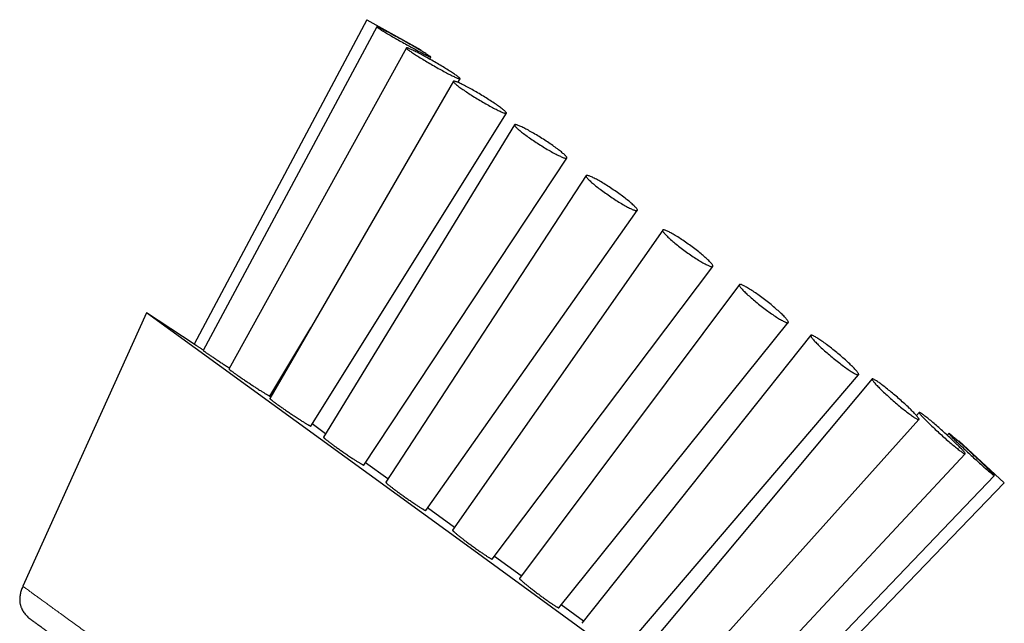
# Model space of a CAD drawing. Header units: millimetres. Extents: x 8 to 1004, y 12 to 903.
# Tile 51 of 56: x 696 to 749, y 870 to 903. Entities that reach past the tile are written whole.
import ezdxf

# ---------------------------------------------------------------- set-up
doc = ezdxf.new("R2010")
doc.units = ezdxf.units.MM

msp = doc.modelspace()

# ---------------------------------------------------------------- linework, layer by layer
at = {"color": 7, "linetype": 'Continuous', "lineweight": 30}
for p, q in [((714.465, 902.86), (705.19, 885.416)), ((715.007, 902.475), (705.663, 885.075)), ((714.465, 902.86), (717.38, 901.244)), ((716.596, 901.345), (707.051, 884.074)), ((717.358, 901.206), (717.38, 901.244)), ((717.851, 900.737), (717.915, 900.847)), ((719.124, 899.547), (709.258, 882.483)), ((719.368, 899.487), (719.484, 899.682)), ((711.451, 881.007), (721.98, 897.829)), ((722.42, 897.205), (712.135, 880.409)), ((714.311, 878.911), (725.231, 895.414)), ((726.259, 894.476), (715.485, 877.995)), ((717.642, 876.471), (729.016, 892.603)), ((730.381, 891.547), (719.08, 875.404)), ((721.216, 873.852), (733.077, 889.588)), ((734.504, 888.617), (722.675, 872.814)), ((702.626, 887.088), (695.969, 872.391)), ((705.191, 885.416), (702.626, 887.088)), ((720.019, 874.451), (702.626, 887.088)), ((724.791, 871.233), (737.136, 886.573)), ((709.257, 882.615), (711.459, 886.29)), ((738.347, 885.886), (726.026, 870.4)), ((728.123, 868.793), (740.918, 883.765)), ((741.648, 883.539), (728.902, 868.328)), ((709.336, 882.713), (709.322, 882.723)), ((709.375, 882.685), (709.336, 882.713)), ((744.181, 881.738), (744.032, 881.568)), ((730.984, 866.698), (744.165, 881.354)), ((712.25, 880.596), (711.524, 881.123)), ((745.774, 880.606), (745.69, 880.512)), ((746.317, 880.22), (746.288, 880.188)), ((746.317, 880.22), (747.536, 879.083)), ((733.18, 865.091), (746.655, 879.505)), ((747.536, 879.083), (748.755, 877.947)), ((715.596, 878.165), (714.395, 879.038)), ((734.56, 864.08), (748.221, 878.343)), ((735.031, 863.735), (748.755, 877.947)), ((719.187, 875.556), (717.739, 876.608)), ((737.413, 861.813), (720.019, 874.451)), ((722.776, 872.948), (721.328, 874.001)), ((726.12, 870.519), (724.919, 871.392))]:
    msp.add_line(p, q, dxfattribs=at)
at = {"color": 7, "linetype": 'Continuous', "lineweight": 30, "flags": 128}
for points in [[(716.112, 901.914), (716.037, 901.955), (715.963, 901.996), (715.89, 902.035), (715.819, 902.074), (715.75, 902.111), (715.683, 902.146), (715.618, 902.181), (715.556, 902.214), (715.496, 902.245), (715.439, 902.275), (715.385, 902.303), (715.334, 902.329), (715.286, 902.353), (715.242, 902.375), (715.201, 902.395), (715.164, 902.413), (715.13, 902.429), (715.101, 902.442), (715.075, 902.454), (715.053, 902.463), (715.036, 902.469), (715.022, 902.474), (715.013, 902.476), (715.008, 902.475), (715.007, 902.473), (715.01, 902.468), (715.017, 902.46), (715.029, 902.451), (715.044, 902.439), (715.064, 902.425), (715.088, 902.408), (715.116, 902.39), (715.147, 902.369), (715.183, 902.346), (715.222, 902.322), (715.264, 902.295), (715.311, 902.267), (715.36, 902.237), (715.413, 902.205), (715.468, 902.172), (715.527, 902.137), (715.588, 902.1), (715.652, 902.063), (715.718, 902.024), (715.786, 901.985), (715.856, 901.944), (715.928, 901.903), (716.001, 901.86), (716.076, 901.818), (716.152, 901.775), (716.228, 901.731), (716.306, 901.687), (716.384, 901.644), (716.462, 901.6), (716.54, 901.556), (716.618, 901.513), (716.695, 901.47), (716.772, 901.428), (716.848, 901.386), (716.922, 901.346), (716.996, 901.306), (717.068, 901.267), (717.138, 901.229), (717.206, 901.193), (717.272, 901.157), (717.335, 901.124), (717.397, 901.092), (717.455, 901.061), (717.511, 901.032), (717.563, 901.005), (717.612, 900.98), (717.658, 900.957), (717.701, 900.936), (717.74, 900.917), (717.775, 900.9), (717.807, 900.885), (717.835, 900.873), (717.858, 900.863), (717.878, 900.855), (717.893, 900.849), (717.905, 900.846), (717.912, 900.845), (717.915, 900.847), (717.914, 900.851), (717.909, 900.857), (717.899, 900.865), (717.886, 900.876), (717.868, 900.889), (717.846, 900.905), (717.821, 900.922), (717.791, 900.942), (717.757, 900.963), (717.72, 900.987), (717.679, 901.013), (717.635, 901.04), (717.587, 901.069), (717.536, 901.1), (717.482, 901.133), (717.425, 901.167), (717.365, 901.203), (717.302, 901.239), (717.238, 901.277), (717.17, 901.317), (717.101, 901.357), (717.03, 901.398), (716.958, 901.44), (716.883, 901.482), (716.808, 901.525), (716.732, 901.568), (716.655, 901.612), (716.577, 901.656), (716.499, 901.7), (716.421, 901.743), (716.343, 901.787), (716.265, 901.83), (716.188, 901.872), (716.112, 901.914)], [(717.366, 901.003), (717.298, 901.039), (717.233, 901.073), (717.17, 901.106), (717.109, 901.136), (717.051, 901.165), (716.996, 901.193), (716.944, 901.218), (716.895, 901.241), (716.849, 901.262), (716.807, 901.281), (716.768, 901.298), (716.733, 901.312), (716.702, 901.324), (716.675, 901.334), (716.651, 901.341), (716.632, 901.346), (716.616, 901.349), (716.605, 901.349), (716.598, 901.347), (716.595, 901.343), (716.596, 901.336), (716.601, 901.326), (716.611, 901.315), (716.625, 901.301), (716.642, 901.284), (716.664, 901.266), (716.69, 901.245), (716.719, 901.222), (716.753, 901.198), (716.79, 901.171), (716.831, 901.142), (716.875, 901.112), (716.922, 901.079), (716.973, 901.046), (717.027, 901.01), (717.084, 900.973), (717.143, 900.935), (717.205, 900.896), (717.27, 900.855), (717.337, 900.814), (717.406, 900.772), (717.476, 900.729), (717.548, 900.685), (717.622, 900.641), (717.697, 900.596), (717.773, 900.551), (717.849, 900.506), (717.927, 900.462), (718.004, 900.417), (718.082, 900.372), (718.159, 900.328), (718.236, 900.285), (718.313, 900.242), (718.389, 900.2), (718.463, 900.159), (718.537, 900.119), (718.609, 900.08), (718.68, 900.042), (718.748, 900.006), (718.815, 899.971), (718.879, 899.937), (718.941, 899.906), (719, 899.876), (719.057, 899.848), (719.111, 899.821), (719.161, 899.797), (719.209, 899.775), (719.253, 899.755), (719.293, 899.737), (719.33, 899.722), (719.363, 899.708), (719.392, 899.697), (719.418, 899.689), (719.439, 899.682), (719.457, 899.679), (719.47, 899.677), (719.479, 899.678), (719.484, 899.682), (719.485, 899.687), (719.482, 899.695), (719.474, 899.706), (719.463, 899.719), (719.447, 899.734), (719.427, 899.751), (719.404, 899.771), (719.376, 899.793), (719.344, 899.816), (719.309, 899.842), (719.27, 899.87), (719.228, 899.9), (719.182, 899.931), (719.133, 899.964), (719.08, 899.999), (719.025, 900.035), (718.967, 900.072), (718.906, 900.111), (718.843, 900.151), (718.777, 900.192), (718.709, 900.234), (718.639, 900.277), (718.568, 900.32), (718.495, 900.364), (718.421, 900.408), (718.345, 900.453), (718.269, 900.498), (718.192, 900.543), (718.115, 900.587), (718.037, 900.632), (717.96, 900.676), (717.882, 900.72), (717.805, 900.763), (717.729, 900.806), (717.654, 900.847), (717.58, 900.888), (717.507, 900.928), (717.435, 900.966), (717.366, 901.003)], [(719.599, 899.381), (719.543, 899.408), (719.49, 899.433), (719.44, 899.456), (719.393, 899.477), (719.35, 899.495), (719.31, 899.511), (719.274, 899.525), (719.241, 899.536), (719.213, 899.545), (719.188, 899.551), (719.167, 899.555), (719.15, 899.556), (719.137, 899.555), (719.128, 899.552), (719.123, 899.545), (719.122, 899.537), (719.126, 899.526), (719.133, 899.512), (719.145, 899.497), (719.161, 899.478), (719.181, 899.458), (719.204, 899.435), (719.232, 899.41), (719.263, 899.384), (719.298, 899.355), (719.337, 899.324), (719.379, 899.291), (719.425, 899.257), (719.474, 899.221), (719.526, 899.183), (719.581, 899.144), (719.638, 899.104), (719.699, 899.062), (719.761, 899.02), (719.827, 898.976), (719.894, 898.932), (719.963, 898.887), (720.034, 898.841), (720.106, 898.795), (720.179, 898.749), (720.254, 898.702), (720.33, 898.655), (720.406, 898.609), (720.482, 898.563), (720.559, 898.517), (720.636, 898.471), (720.712, 898.427), (720.788, 898.382), (720.864, 898.339), (720.938, 898.297), (721.011, 898.256), (721.083, 898.216), (721.154, 898.178), (721.223, 898.141), (721.289, 898.106), (721.354, 898.072), (721.417, 898.04), (721.476, 898.01), (721.534, 897.982), (721.588, 897.956), (721.639, 897.932), (721.688, 897.91), (721.733, 897.891), (721.774, 897.873), (721.812, 897.858), (721.847, 897.846), (721.877, 897.836), (721.904, 897.828), (721.927, 897.823), (721.946, 897.821), (721.961, 897.82), (721.972, 897.823), (721.979, 897.828), (721.982, 897.835), (721.98, 897.845), (721.975, 897.857), (721.965, 897.872), (721.952, 897.889), (721.934, 897.908), (721.912, 897.93), (721.886, 897.953), (721.857, 897.979), (721.824, 898.007), (721.787, 898.037), (721.746, 898.069), (721.702, 898.102), (721.655, 898.138), (721.605, 898.174), (721.551, 898.213), (721.495, 898.252), (721.436, 898.293), (721.374, 898.335), (721.31, 898.378), (721.244, 898.422), (721.176, 898.467), (721.106, 898.513), (721.035, 898.558), (720.962, 898.605), (720.887, 898.651), (720.812, 898.698), (720.737, 898.744), (720.66, 898.791), (720.583, 898.837), (720.507, 898.883), (720.43, 898.928), (720.354, 898.972), (720.278, 899.016), (720.203, 899.058), (720.129, 899.1), (720.056, 899.141), (719.985, 899.18), (719.916, 899.217), (719.848, 899.254), (719.782, 899.288), (719.718, 899.321), (719.657, 899.352), (719.599, 899.381)], [(722.658, 897.158), (722.617, 897.174), (722.58, 897.188), (722.547, 897.199), (722.517, 897.207), (722.491, 897.213), (722.468, 897.216), (722.45, 897.217), (722.436, 897.215), (722.425, 897.211), (722.419, 897.203), (722.417, 897.194), (722.419, 897.181), (722.424, 897.167), (722.434, 897.149), (722.448, 897.13), (722.466, 897.108), (722.488, 897.083), (722.514, 897.057), (722.543, 897.028), (722.576, 896.997), (722.613, 896.964), (722.653, 896.93), (722.697, 896.893), (722.743, 896.855), (722.793, 896.815), (722.846, 896.774), (722.902, 896.732), (722.961, 896.688), (723.022, 896.643), (723.085, 896.597), (723.15, 896.551), (723.218, 896.503), (723.287, 896.455), (723.357, 896.407), (723.429, 896.359), (723.503, 896.31), (723.577, 896.261), (723.651, 896.213), (723.727, 896.164), (723.802, 896.116), (723.878, 896.069), (723.953, 896.023), (724.029, 895.977), (724.103, 895.932), (724.177, 895.888), (724.25, 895.846), (724.321, 895.805), (724.391, 895.765), (724.46, 895.727), (724.526, 895.69), (724.591, 895.655), (724.653, 895.623), (724.713, 895.592), (724.771, 895.563), (724.825, 895.537), (724.877, 895.512), (724.926, 895.49), (724.972, 895.47), (725.014, 895.453), (725.053, 895.438), (725.088, 895.426), (725.12, 895.416), (725.148, 895.409), (725.172, 895.405), (725.193, 895.403), (725.209, 895.403), (725.221, 895.406), (725.23, 895.412), (725.234, 895.421), (725.234, 895.432), (725.23, 895.445), (725.223, 895.461), (725.211, 895.48), (725.195, 895.501), (725.175, 895.524), (725.151, 895.549), (725.124, 895.577), (725.092, 895.607), (725.057, 895.639), (725.019, 895.672), (724.977, 895.708), (724.932, 895.745), (724.883, 895.784), (724.832, 895.825), (724.777, 895.867), (724.72, 895.91), (724.661, 895.954), (724.598, 895.999), (724.534, 896.046), (724.468, 896.093), (724.399, 896.14), (724.33, 896.188), (724.258, 896.237), (724.186, 896.285), (724.112, 896.334), (724.038, 896.383), (723.962, 896.431), (723.887, 896.479), (723.811, 896.527), (723.736, 896.574), (723.66, 896.62), (723.586, 896.665), (723.511, 896.71), (723.438, 896.753), (723.366, 896.795), (723.295, 896.835), (723.226, 896.874), (723.158, 896.911), (723.093, 896.947), (723.029, 896.981), (722.968, 897.013), (722.909, 897.042), (722.853, 897.07), (722.8, 897.096), (722.749, 897.119), (722.702, 897.14), (722.658, 897.158)], [(726.336, 894.486), (726.313, 894.49), (726.293, 894.49), (726.278, 894.488), (726.266, 894.483), (726.259, 894.475), (726.255, 894.465), (726.256, 894.452), (726.26, 894.437), (726.268, 894.418), (726.281, 894.398), (726.297, 894.374), (726.317, 894.349), (726.341, 894.321), (726.369, 894.291), (726.4, 894.258), (726.435, 894.224), (726.473, 894.188), (726.515, 894.149), (726.56, 894.109), (726.608, 894.068), (726.659, 894.025), (726.713, 893.98), (726.769, 893.934), (726.828, 893.887), (726.89, 893.839), (726.953, 893.79), (727.019, 893.741), (727.086, 893.691), (727.155, 893.64), (727.225, 893.589), (727.297, 893.538), (727.369, 893.487), (727.442, 893.436), (727.516, 893.386), (727.59, 893.336), (727.664, 893.286), (727.739, 893.237), (727.812, 893.189), (727.886, 893.143), (727.959, 893.097), (728.03, 893.052), (728.101, 893.009), (728.17, 892.968), (728.238, 892.928), (728.304, 892.89), (728.368, 892.853), (728.43, 892.819), (728.49, 892.787), (728.547, 892.757), (728.602, 892.729), (728.654, 892.704), (728.703, 892.681), (728.748, 892.66), (728.791, 892.642), (728.83, 892.627), (728.866, 892.614), (728.899, 892.604), (728.927, 892.596), (728.952, 892.592), (728.974, 892.59), (728.991, 892.591), (729.004, 892.594), (729.014, 892.6), (729.02, 892.609), (729.021, 892.621), (729.019, 892.635), (729.012, 892.652), (729.002, 892.672), (728.988, 892.694), (728.969, 892.718), (728.947, 892.745), (728.922, 892.774), (728.892, 892.805), (728.859, 892.839), (728.822, 892.874), (728.782, 892.911), (728.739, 892.95), (728.693, 892.991), (728.643, 893.034), (728.591, 893.078), (728.535, 893.123), (728.478, 893.169), (728.417, 893.217), (728.355, 893.265), (728.29, 893.314), (728.224, 893.364), (728.156, 893.415), (728.086, 893.465), (728.015, 893.516), (727.943, 893.567), (727.871, 893.618), (727.797, 893.669), (727.723, 893.719), (727.649, 893.769), (727.575, 893.818), (727.5, 893.867), (727.427, 893.914), (727.354, 893.96), (727.282, 894.006), (727.21, 894.049), (727.14, 894.092), (727.072, 894.132), (727.005, 894.171), (726.94, 894.209), (726.877, 894.244), (726.816, 894.277), (726.757, 894.308), (726.701, 894.337), (726.648, 894.364), (726.598, 894.388), (726.55, 894.41), (726.506, 894.429), (726.465, 894.446), (726.427, 894.46), (726.393, 894.471), (726.363, 894.48), (726.336, 894.486)], [(730.381, 891.547), (730.376, 891.537), (730.376, 891.524), (730.379, 891.508), (730.386, 891.49), (730.397, 891.469), (730.412, 891.445), (730.431, 891.418), (730.454, 891.39), (730.48, 891.359), (730.51, 891.325), (730.543, 891.29), (730.58, 891.252), (730.62, 891.212), (730.663, 891.171), (730.709, 891.128), (730.758, 891.083), (730.81, 891.037), (730.865, 890.989), (730.922, 890.94), (730.982, 890.89), (731.043, 890.839), (731.107, 890.787), (731.172, 890.735), (731.239, 890.682), (731.308, 890.629), (731.377, 890.576), (731.448, 890.523), (731.52, 890.469), (731.592, 890.416), (731.664, 890.364), (731.737, 890.312), (731.809, 890.261), (731.882, 890.211), (731.954, 890.161), (732.025, 890.113), (732.096, 890.067), (732.165, 890.021), (732.233, 889.978), (732.3, 889.936), (732.365, 889.895), (732.428, 889.857), (732.489, 889.821), (732.548, 889.787), (732.605, 889.755), (732.659, 889.725), (732.711, 889.698), (732.759, 889.674), (732.805, 889.652), (732.847, 889.633), (732.887, 889.616), (732.923, 889.602), (732.955, 889.591), (732.984, 889.583), (733.01, 889.577), (733.031, 889.575), (733.049, 889.575), (733.063, 889.578), (733.074, 889.584), (733.08, 889.593), (733.083, 889.604), (733.081, 889.619), (733.076, 889.636), (733.067, 889.656), (733.054, 889.678), (733.037, 889.703), (733.016, 889.731), (732.992, 889.761), (732.964, 889.793), (732.932, 889.828), (732.897, 889.864), (732.859, 889.903), (732.817, 889.943), (732.773, 889.986), (732.725, 890.03), (732.674, 890.075), (732.621, 890.122), (732.565, 890.171), (732.507, 890.22), (732.446, 890.271), (732.383, 890.322), (732.319, 890.374), (732.253, 890.426), (732.185, 890.479), (732.116, 890.533), (732.046, 890.586), (731.975, 890.639), (731.903, 890.692), (731.83, 890.745), (731.758, 890.797), (731.685, 890.849), (731.613, 890.9), (731.54, 890.949), (731.469, 890.998), (731.398, 891.045), (731.328, 891.091), (731.259, 891.136), (731.192, 891.179), (731.126, 891.22), (731.061, 891.259), (730.999, 891.297), (730.939, 891.332), (730.881, 891.365), (730.826, 891.395), (730.773, 891.424), (730.723, 891.449), (730.676, 891.473), (730.632, 891.493), (730.591, 891.511), (730.553, 891.527), (730.519, 891.539), (730.488, 891.549), (730.461, 891.556), (730.437, 891.56), (730.417, 891.561), (730.401, 891.559), (730.389, 891.555), (730.381, 891.547)], [(734.518, 888.541), (734.532, 888.518), (734.55, 888.491), (734.571, 888.462), (734.596, 888.431), (734.625, 888.397), (734.657, 888.361), (734.692, 888.323), (734.731, 888.282), (734.773, 888.24), (734.817, 888.195), (734.865, 888.149), (734.915, 888.102), (734.968, 888.053), (735.024, 888.002), (735.082, 887.951), (735.142, 887.898), (735.204, 887.845), (735.267, 887.79), (735.332, 887.736), (735.399, 887.681), (735.467, 887.625), (735.536, 887.57), (735.606, 887.514), (735.676, 887.459), (735.747, 887.404), (735.818, 887.35), (735.889, 887.296), (735.959, 887.244), (736.03, 887.192), (736.099, 887.142), (736.168, 887.092), (736.236, 887.045), (736.303, 886.998), (736.368, 886.954), (736.432, 886.911), (736.494, 886.871), (736.554, 886.832), (736.612, 886.796), (736.668, 886.762), (736.721, 886.73), (736.772, 886.701), (736.82, 886.675), (736.865, 886.651), (736.907, 886.63), (736.946, 886.611), (736.981, 886.596), (737.013, 886.583), (737.042, 886.573), (737.068, 886.566), (737.089, 886.563), (737.107, 886.562), (737.122, 886.564), (737.132, 886.569), (737.139, 886.577), (737.142, 886.588), (737.141, 886.602), (737.137, 886.619), (737.128, 886.638), (737.116, 886.661), (737.1, 886.686), (737.08, 886.713), (737.057, 886.743), (737.03, 886.776), (737, 886.811), (736.966, 886.848), (736.929, 886.888), (736.889, 886.929), (736.846, 886.973), (736.8, 887.018), (736.751, 887.065), (736.699, 887.113), (736.645, 887.163), (736.588, 887.214), (736.529, 887.266), (736.468, 887.319), (736.405, 887.373), (736.341, 887.427), (736.275, 887.482), (736.208, 887.538), (736.139, 887.593), (736.07, 887.649), (736, 887.704), (735.929, 887.759), (735.858, 887.814), (735.787, 887.867), (735.716, 887.921), (735.646, 887.973), (735.576, 888.024), (735.506, 888.074), (735.438, 888.122), (735.371, 888.169), (735.304, 888.215), (735.24, 888.258), (735.177, 888.3), (735.116, 888.339), (735.057, 888.377), (735, 888.412), (734.946, 888.445), (734.894, 888.475), (734.844, 888.503), (734.798, 888.528), (734.754, 888.551), (734.714, 888.57), (734.677, 888.587), (734.643, 888.602), (734.612, 888.613), (734.585, 888.621), (734.562, 888.626), (734.542, 888.629), (734.526, 888.628), (734.513, 888.624), (734.504, 888.618), (734.499, 888.608), (734.498, 888.596), (734.501, 888.581), (734.508, 888.562), (734.518, 888.541)], [(738.465, 885.674), (738.496, 885.638), (738.531, 885.599), (738.568, 885.558), (738.609, 885.516), (738.653, 885.471), (738.699, 885.424), (738.748, 885.376), (738.8, 885.326), (738.854, 885.274), (738.911, 885.222), (738.969, 885.168), (739.029, 885.113), (739.091, 885.057), (739.155, 885.001), (739.22, 884.944), (739.286, 884.887), (739.354, 884.829), (739.422, 884.772), (739.49, 884.715), (739.559, 884.658), (739.629, 884.601), (739.698, 884.546), (739.767, 884.491), (739.836, 884.437), (739.904, 884.384), (739.971, 884.332), (740.038, 884.282), (740.103, 884.233), (740.167, 884.186), (740.229, 884.141), (740.289, 884.098), (740.348, 884.057), (740.405, 884.018), (740.459, 883.982), (740.511, 883.948), (740.561, 883.916), (740.607, 883.888), (740.651, 883.861), (740.692, 883.838), (740.73, 883.817), (740.765, 883.8), (740.797, 883.785), (740.825, 883.773), (740.85, 883.765), (740.871, 883.759), (740.889, 883.757), (740.903, 883.757), (740.913, 883.761), (740.92, 883.768), (740.923, 883.777), (740.922, 883.79), (740.918, 883.806), (740.91, 883.825), (740.898, 883.846), (740.882, 883.871), (740.863, 883.898), (740.841, 883.928), (740.815, 883.96), (740.785, 883.995), (740.752, 884.032), (740.716, 884.072), (740.677, 884.114), (740.635, 884.157), (740.59, 884.203), (740.542, 884.251), (740.491, 884.3), (740.438, 884.351), (740.383, 884.403), (740.326, 884.456), (740.266, 884.51), (740.205, 884.566), (740.142, 884.622), (740.078, 884.678), (740.012, 884.735), (739.945, 884.793), (739.878, 884.85), (739.809, 884.908), (739.74, 884.965), (739.671, 885.021), (739.602, 885.077), (739.533, 885.133), (739.464, 885.187), (739.395, 885.241), (739.327, 885.293), (739.261, 885.344), (739.195, 885.393), (739.13, 885.441), (739.067, 885.487), (739.006, 885.531), (738.946, 885.573), (738.888, 885.613), (738.833, 885.651), (738.78, 885.686), (738.729, 885.719), (738.681, 885.749), (738.635, 885.777), (738.593, 885.802), (738.553, 885.824), (738.517, 885.843), (738.484, 885.859), (738.454, 885.872), (738.427, 885.882), (738.404, 885.889), (738.385, 885.893), (738.369, 885.894), (738.357, 885.892), (738.348, 885.887), (738.343, 885.879), (738.342, 885.868), (738.345, 885.853), (738.351, 885.836), (738.361, 885.816), (738.375, 885.793), (738.392, 885.767), (738.413, 885.739), (738.437, 885.707), (738.465, 885.674)], [(741.953, 883.14), (741.999, 883.093), (742.047, 883.044), (742.098, 882.994), (742.151, 882.942), (742.206, 882.889), (742.264, 882.834), (742.323, 882.779), (742.384, 882.722), (742.446, 882.664), (742.51, 882.606), (742.575, 882.548), (742.641, 882.489), (742.707, 882.43), (742.775, 882.371), (742.842, 882.312), (742.91, 882.254), (742.978, 882.196), (743.045, 882.139), (743.112, 882.083), (743.179, 882.028), (743.245, 881.974), (743.309, 881.922), (743.373, 881.871), (743.435, 881.822), (743.496, 881.774), (743.555, 881.728), (743.612, 881.685), (743.667, 881.644), (743.72, 881.605), (743.771, 881.568), (743.819, 881.534), (743.864, 881.503), (743.907, 881.474), (743.947, 881.448), (743.984, 881.425), (744.017, 881.405), (744.048, 881.388), (744.075, 881.374), (744.099, 881.363), (744.119, 881.355), (744.136, 881.351), (744.15, 881.349), (744.159, 881.351), (744.166, 881.356), (744.168, 881.364), (744.167, 881.375), (744.162, 881.389), (744.154, 881.406), (744.142, 881.427), (744.126, 881.45), (744.107, 881.476), (744.085, 881.505), (744.059, 881.536), (744.03, 881.571), (743.997, 881.607), (743.962, 881.647), (743.923, 881.688), (743.881, 881.732), (743.837, 881.777), (743.79, 881.825), (743.74, 881.875), (743.688, 881.926), (743.634, 881.978), (743.578, 882.032), (743.519, 882.087), (743.459, 882.144), (743.398, 882.201), (743.334, 882.258), (743.27, 882.317), (743.205, 882.376), (743.138, 882.434), (743.072, 882.493), (743.004, 882.552), (742.936, 882.611), (742.869, 882.669), (742.801, 882.726), (742.734, 882.783), (742.667, 882.838), (742.601, 882.893), (742.535, 882.946), (742.471, 882.998), (742.408, 883.048), (742.347, 883.096), (742.287, 883.143), (742.229, 883.188), (742.172, 883.23), (742.118, 883.27), (742.067, 883.308), (742.017, 883.343), (741.97, 883.376), (741.926, 883.406), (741.885, 883.433), (741.847, 883.458), (741.811, 883.479), (741.779, 883.498), (741.75, 883.513), (741.725, 883.526), (741.703, 883.535), (741.684, 883.541), (741.669, 883.545), (741.657, 883.544), (741.649, 883.541), (741.645, 883.535), (741.644, 883.525), (741.647, 883.512), (741.654, 883.497), (741.664, 883.478), (741.678, 883.456), (741.695, 883.431), (741.716, 883.404), (741.74, 883.374), (741.768, 883.341), (741.799, 883.305), (741.833, 883.267), (741.87, 883.227), (741.91, 883.184), (741.953, 883.14)], [(744.744, 881.112), (744.801, 881.057), (744.859, 881.001), (744.92, 880.944), (744.981, 880.886), (745.044, 880.827), (745.108, 880.768), (745.173, 880.708), (745.238, 880.648), (745.304, 880.588), (745.371, 880.528), (745.437, 880.468), (745.504, 880.409), (745.57, 880.35), (745.636, 880.292), (745.701, 880.235), (745.765, 880.18), (745.829, 880.125), (745.891, 880.072), (745.952, 880.02), (746.011, 879.971), (746.068, 879.923), (746.124, 879.877), (746.178, 879.833), (746.229, 879.792), (746.278, 879.752), (746.325, 879.716), (746.369, 879.682), (746.41, 879.651), (746.449, 879.622), (746.484, 879.597), (746.516, 879.574), (746.546, 879.554), (746.572, 879.538), (746.594, 879.525), (746.614, 879.514), (746.629, 879.507), (746.642, 879.503), (746.65, 879.503), (746.656, 879.506), (746.657, 879.511), (746.655, 879.52), (746.65, 879.533), (746.641, 879.548), (746.628, 879.566), (746.612, 879.588), (746.593, 879.612), (746.57, 879.64), (746.544, 879.67), (746.514, 879.703), (746.482, 879.739), (746.446, 879.777), (746.407, 879.817), (746.366, 879.86), (746.322, 879.906), (746.275, 879.953), (746.225, 880.002), (746.174, 880.053), (746.12, 880.105), (746.064, 880.159), (746.007, 880.215), (745.947, 880.271), (745.886, 880.329), (745.824, 880.387), (745.761, 880.446), (745.696, 880.506), (745.631, 880.566), (745.565, 880.626), (745.499, 880.686), (745.432, 880.746), (745.366, 880.805), (745.3, 880.864), (745.233, 880.923), (745.168, 880.98), (745.103, 881.036), (745.039, 881.092), (744.977, 881.145), (744.915, 881.198), (744.855, 881.249), (744.797, 881.297), (744.74, 881.344), (744.685, 881.389), (744.633, 881.432), (744.582, 881.472), (744.535, 881.51), (744.489, 881.545), (744.447, 881.578), (744.407, 881.608), (744.37, 881.635), (744.336, 881.659), (744.305, 881.68), (744.277, 881.698), (744.253, 881.713), (744.232, 881.725), (744.215, 881.733), (744.201, 881.739), (744.19, 881.741), (744.183, 881.74), (744.18, 881.736), (744.18, 881.728), (744.183, 881.718), (744.191, 881.704), (744.202, 881.687), (744.216, 881.667), (744.234, 881.644), (744.255, 881.618), (744.279, 881.589), (744.307, 881.558), (744.338, 881.523), (744.372, 881.486), (744.41, 881.447), (744.45, 881.405), (744.492, 881.361), (744.538, 881.315), (744.586, 881.267), (744.637, 881.217), (744.689, 881.165), (744.744, 881.112)], [(746.648, 879.728), (746.712, 879.669), (746.776, 879.608), (746.841, 879.548), (746.907, 879.487), (746.972, 879.426), (747.038, 879.366), (747.103, 879.305), (747.169, 879.245), (747.234, 879.186), (747.298, 879.128), (747.361, 879.071), (747.423, 879.014), (747.484, 878.96), (747.544, 878.906), (747.602, 878.854), (747.658, 878.804), (747.712, 878.756), (747.765, 878.711), (747.815, 878.667), (747.862, 878.625), (747.908, 878.586), (747.95, 878.55), (747.99, 878.516), (748.027, 878.485), (748.061, 878.457), (748.092, 878.432), (748.12, 878.41), (748.145, 878.391), (748.166, 878.375), (748.184, 878.362), (748.198, 878.352), (748.209, 878.346), (748.217, 878.343), (748.221, 878.343), (748.221, 878.346), (748.218, 878.353), (748.212, 878.363), (748.201, 878.376), (748.188, 878.392), (748.171, 878.412), (748.151, 878.434), (748.127, 878.46), (748.1, 878.488), (748.07, 878.519), (748.037, 878.553), (748, 878.59), (747.961, 878.629), (747.919, 878.671), (747.875, 878.715), (747.828, 878.761), (747.778, 878.809), (747.727, 878.859), (747.673, 878.911), (747.617, 878.964), (747.559, 879.019), (747.5, 879.076), (747.44, 879.133), (747.378, 879.192), (747.315, 879.251), (747.251, 879.311), (747.186, 879.371), (747.121, 879.432), (747.055, 879.493), (746.99, 879.553), (746.924, 879.614), (746.859, 879.674), (746.793, 879.733), (746.729, 879.792), (746.665, 879.85), (746.602, 879.907), (746.541, 879.962), (746.481, 880.017), (746.422, 880.069), (746.365, 880.12), (746.309, 880.169), (746.256, 880.216), (746.205, 880.261), (746.156, 880.303), (746.109, 880.344), (746.065, 880.381), (746.024, 880.416), (745.986, 880.449), (745.95, 880.478), (745.918, 880.505), (745.888, 880.529), (745.862, 880.549), (745.839, 880.567), (745.82, 880.581), (745.803, 880.593), (745.791, 880.601), (745.781, 880.605), (745.776, 880.607), (745.773, 880.605), (745.775, 880.6), (745.779, 880.592), (745.788, 880.58), (745.8, 880.566), (745.815, 880.548), (745.834, 880.527), (745.856, 880.503), (745.881, 880.476), (745.909, 880.446), (745.941, 880.413), (745.976, 880.378), (746.014, 880.34), (746.054, 880.3), (746.097, 880.257), (746.143, 880.212), (746.191, 880.165), (746.242, 880.116), (746.295, 880.065), (746.35, 880.012), (746.406, 879.958), (746.465, 879.902), (746.525, 879.845), (746.586, 879.787), (746.648, 879.728)]]:
    msp.add_lwpolyline(points, dxfattribs=at)
at = {"color": 7, "linetype": 'Continuous', "lineweight": 30}
for points, knots in [([(705.191, 885.416), (705.191, 885.416), (705.19, 885.416), (705.199, 885.411), (705.214, 885.4), (705.238, 885.384), (705.27, 885.364), (705.309, 885.338), (705.354, 885.309), (705.406, 885.274), (705.465, 885.236), (705.53, 885.193), (705.599, 885.147), (705.648, 885.115), (705.675, 885.098), (705.675, 885.098)], [0, 0, 0, 0, 0.05174, 0.13675, 0.222355, 0.308881, 0.396667, 0.4817, 0.567326, 0.65387, 0.74167, 0.826871, 0.912665, 0.999378, 1, 1, 1, 1]), ([(705.664, 885.075), (705.664, 885.075), (705.662, 885.075), (705.668, 885.07), (705.681, 885.059), (705.702, 885.044), (705.731, 885.024), (705.767, 884.998), (705.81, 884.968), (705.86, 884.934), (705.916, 884.896), (705.979, 884.854), (706.047, 884.807), (706.12, 884.759), (706.197, 884.707), (706.279, 884.652), (706.364, 884.595), (706.452, 884.537), (706.542, 884.477), (706.635, 884.416), (706.728, 884.355), (706.821, 884.294), (706.914, 884.233), (707, 884.177), (707.055, 884.142), (707.079, 884.126)], [0, 0, 0, 0, 0.0130478, 0.0589306, 0.1048133, 0.1493034, 0.1937935, 0.2395773, 0.2853612, 0.3298338, 0.3743065, 0.4200676, 0.4658287, 0.5103665, 0.5549045, 0.6007296, 0.6465549, 0.6912088, 0.7358628, 0.7818075, 0.8277523, 0.8725177, 0.9172832, 0.9633457, 1, 1, 1, 1]), ([(707.052, 884.074), (707.051, 884.074), (707.05, 884.073), (707.057, 884.066), (707.071, 884.053), (707.093, 884.035), (707.122, 884.013), (707.159, 883.985), (707.203, 883.953), (707.254, 883.917), (707.31, 883.877), (707.373, 883.833), (707.442, 883.785), (707.515, 883.734), (707.593, 883.681), (707.675, 883.625), (707.76, 883.567), (707.848, 883.508), (707.938, 883.447), (708.03, 883.386), (708.123, 883.324), (708.215, 883.262), (708.308, 883.202), (708.4, 883.141), (708.497, 883.077), (708.6, 883.011), (708.668, 882.967), (708.703, 882.945)], [0, 0, 0, 0, 0.019488, 0.060117, 0.100747, 0.140118, 0.179488, 0.220007, 0.260526, 0.299831, 0.339136, 0.379583, 0.42003, 0.45934, 0.498651, 0.5391, 0.579549, 0.618934, 0.65832, 0.698843, 0.739366, 0.778858, 0.81835, 0.858984, 0.899618, 0.94953, 1, 1, 1, 1]), ([(708.703, 882.945), (708.729, 882.928), (708.781, 882.895), (708.855, 882.848), (708.925, 882.804), (708.989, 882.764), (709.047, 882.729), (709.099, 882.698), (709.144, 882.671), (709.182, 882.65), (709.212, 882.633), (709.235, 882.621), (709.25, 882.615), (709.257, 882.613), (709.256, 882.615), (709.256, 882.615)], [0, 0, 0, 0, 0.080659, 0.161318, 0.244317, 0.327317, 0.407977, 0.488637, 0.571646, 0.654655, 0.735204, 0.815753, 0.898653, 0.981553, 1, 1, 1, 1]), ([(709.259, 882.482), (709.259, 882.482), (709.258, 882.48), (709.265, 882.471), (709.279, 882.457), (709.302, 882.437), (709.332, 882.413), (709.369, 882.383), (709.413, 882.35), (709.464, 882.312), (709.521, 882.27), (709.584, 882.223), (709.653, 882.174), (709.725, 882.122), (709.804, 882.067), (709.886, 882.01), (709.97, 881.951), (710.057, 881.891), (710.148, 881.829), (710.239, 881.766), (710.331, 881.704), (710.423, 881.642), (710.515, 881.58), (710.614, 881.515), (710.718, 881.446), (710.788, 881.401), (710.823, 881.378)], [0, 0, 0, 0, 0.026711, 0.06891, 0.109815, 0.150719, 0.192818, 0.234917, 0.275713, 0.316508, 0.358493, 0.400477, 0.441205, 0.481933, 0.523844, 0.565755, 0.60649, 0.647225, 0.689139, 0.731053, 0.771866, 0.812679, 0.854671, 0.896663, 0.948047, 1, 1, 1, 1]), ([(710.823, 881.378), (710.85, 881.36), (710.905, 881.325), (710.983, 881.275), (711.057, 881.228), (711.126, 881.185), (711.189, 881.146), (711.246, 881.112), (711.297, 881.081), (711.341, 881.056), (711.378, 881.036), (711.408, 881.02), (711.431, 881.01), (711.445, 881.006), (711.451, 881.005), (711.451, 881.007), (711.451, 881.007)], [0, 0, 0, 0, 0.075373, 0.150746, 0.228308, 0.305871, 0.381244, 0.456616, 0.53418, 0.611744, 0.687092, 0.762441, 0.839986, 0.917531, 0.992744, 1, 1, 1, 1]), ([(712.136, 880.409), (712.135, 880.409), (712.133, 880.408), (712.137, 880.401), (712.147, 880.388), (712.166, 880.37), (712.192, 880.346), (712.226, 880.318), (712.267, 880.285), (712.314, 880.248), (712.368, 880.206), (712.428, 880.16), (712.493, 880.111), (712.564, 880.059), (712.639, 880.004), (712.719, 879.946), (712.802, 879.887), (712.887, 879.826), (712.976, 879.764), (713.066, 879.7), (713.157, 879.637), (713.248, 879.574), (713.339, 879.512), (713.438, 879.445), (713.542, 879.375), (713.612, 879.328), (713.648, 879.304)], [0, 0, 0, 0, 0.009425, 0.052408, 0.094124, 0.135839, 0.178772, 0.221705, 0.263317, 0.304928, 0.347754, 0.39058, 0.432083, 0.473585, 0.516297, 0.559009, 0.600451, 0.641893, 0.684538, 0.727183, 0.768642, 0.810101, 0.852759, 0.895418, 0.947423, 1, 1, 1, 1]), ([(713.648, 879.304), (713.675, 879.286), (713.73, 879.25), (713.809, 879.198), (713.885, 879.15), (713.956, 879.105), (714.021, 879.064), (714.08, 879.027), (714.134, 878.995), (714.182, 878.968), (714.222, 878.946), (714.255, 878.929), (714.281, 878.916), (714.299, 878.91), (714.309, 878.908), (714.31, 878.911), (714.31, 878.912)], [0, 0, 0, 0, 0.0730112, 0.1460225, 0.221157, 0.2962915, 0.3693017, 0.4423118, 0.5174394, 0.592567, 0.6656377, 0.7387085, 0.8139041, 0.8890997, 0.9621306, 1, 1, 1, 1]), ([(715.485, 877.995), (715.485, 877.992), (715.484, 877.988), (715.494, 877.975), (715.51, 877.958), (715.534, 877.935), (715.565, 877.906), (715.604, 877.873), (715.649, 877.836), (715.701, 877.794), (715.759, 877.748), (715.823, 877.699), (715.892, 877.646), (715.965, 877.591), (716.043, 877.532), (716.125, 877.472), (716.209, 877.41), (716.296, 877.347), (716.385, 877.283), (716.476, 877.218), (716.566, 877.154), (716.656, 877.091), (716.747, 877.028), (716.843, 876.961), (716.944, 876.892), (717.012, 876.847), (717.046, 876.823)], [0, 0, 0, 0, 0.041546, 0.083111, 0.123492, 0.163874, 0.205433, 0.246991, 0.287297, 0.327603, 0.369086, 0.410569, 0.450765, 0.490962, 0.532332, 0.573701, 0.613807, 0.653913, 0.695185, 0.736458, 0.776535, 0.816612, 0.857851, 0.89909, 0.94927, 1, 1, 1, 1]), ([(717.046, 876.823), (717.073, 876.806), (717.126, 876.77), (717.201, 876.721), (717.272, 876.675), (717.339, 876.632), (717.399, 876.594), (717.454, 876.561), (717.502, 876.533), (717.544, 876.509), (717.578, 876.491), (717.606, 876.478), (717.626, 876.47), (717.638, 876.468), (717.64, 876.47), (717.641, 876.471)], [0, 0, 0, 0, 0.077548, 0.155096, 0.234901, 0.314706, 0.392252, 0.469799, 0.549592, 0.629384, 0.707046, 0.784707, 0.864622, 0.944538, 1, 1, 1, 1]), ([(719.08, 875.404), (719.08, 875.404), (719.078, 875.403), (719.08, 875.397), (719.088, 875.385), (719.104, 875.366), (719.127, 875.343), (719.158, 875.314), (719.195, 875.281), (719.24, 875.242), (719.291, 875.2), (719.348, 875.154), (719.411, 875.103), (719.48, 875.049), (719.552, 874.993), (719.629, 874.934), (719.71, 874.872), (719.795, 874.809), (719.88, 874.745), (719.968, 874.68), (720.058, 874.614), (720.156, 874.543), (720.261, 874.467), (720.334, 874.415), (720.371, 874.389)], [0, 0, 0, 0, 0.000102, 0.046046, 0.093324, 0.140601, 0.186577, 0.232553, 0.279867, 0.327181, 0.373109, 0.419036, 0.466305, 0.513573, 0.55939, 0.605207, 0.652362, 0.699517, 0.745212, 0.790907, 0.837934, 0.884961, 0.942164, 1, 1, 1, 1]), ([(720.371, 874.389), (720.4, 874.368), (720.457, 874.328), (720.542, 874.269), (720.625, 874.211), (720.704, 874.157), (720.778, 874.107), (720.849, 874.06), (720.914, 874.017), (720.975, 873.979), (721.029, 873.945), (721.076, 873.916), (721.118, 873.892), (721.153, 873.873), (721.18, 873.86), (721.2, 873.852), (721.212, 873.849), (721.214, 873.852), (721.215, 873.853)], [0, 0, 0, 0, 0.062625, 0.125251, 0.189698, 0.254146, 0.31677, 0.379394, 0.443831, 0.508268, 0.571013, 0.633758, 0.698317, 0.762875, 0.825781, 0.888686, 0.953413, 1, 1, 1, 1]), ([(722.676, 872.813), (722.676, 872.813), (722.673, 872.812), (722.676, 872.804), (722.686, 872.79), (722.703, 872.771), (722.728, 872.745), (722.76, 872.715), (722.799, 872.681), (722.845, 872.641), (722.897, 872.596), (722.955, 872.548), (723.018, 872.497), (723.087, 872.441), (723.161, 872.383), (723.238, 872.322), (723.319, 872.259), (723.403, 872.195), (723.497, 872.123), (723.601, 872.045), (723.675, 871.989), (723.713, 871.961)], [0, 0, 0, 0, 0.014488, 0.066991, 0.119495, 0.173519, 0.227543, 0.28012, 0.332696, 0.3868, 0.440904, 0.493468, 0.546032, 0.600128, 0.654225, 0.70669, 0.759155, 0.813153, 0.86715, 0.933203, 1, 1, 1, 1]), ([(695.969, 872.391), (695.952, 872.351), (695.918, 872.274), (695.878, 872.16), (695.847, 872.054), (695.823, 871.947), (695.807, 871.84), (695.799, 871.734), (695.799, 871.64), (695.804, 871.557), (695.814, 871.484), (695.827, 871.418), (695.844, 871.354), (695.864, 871.29), (695.893, 871.214), (695.934, 871.126), (695.99, 871.03), (696.053, 870.94), (696.123, 870.854), (696.197, 870.776), (696.256, 870.719), (696.298, 870.682), (696.325, 870.66), (696.358, 870.632), (696.402, 870.597), (696.435, 870.573), (696.454, 870.559)], [0, 0, 0, 0, 0.063253, 0.120812, 0.173245, 0.221056, 0.278364, 0.329115, 0.373994, 0.413515, 0.448038, 0.47916, 0.510703, 0.542972, 0.576081, 0.627588, 0.681688, 0.735241, 0.786179, 0.839929, 0.889815, 0.904621, 0.919741, 0.940068, 0.966706, 1, 1, 1, 1]), ([(723.713, 871.961), (723.742, 871.939), (723.8, 871.896), (723.889, 871.831), (723.977, 871.767), (724.063, 871.704), (724.146, 871.645), (724.226, 871.588), (724.303, 871.534), (724.377, 871.483), (724.445, 871.436), (724.508, 871.394), (724.566, 871.355), (724.619, 871.322), (724.664, 871.293), (724.703, 871.27), (724.736, 871.252), (724.761, 871.239), (724.779, 871.233), (724.789, 871.231), (724.79, 871.233), (724.79, 871.234)], [0, 0, 0, 0, 0.053324, 0.106648, 0.161522, 0.216396, 0.26972, 0.323044, 0.377917, 0.432789, 0.486137, 0.539484, 0.594376, 0.649267, 0.702728, 0.756189, 0.811194, 0.8662, 0.919806, 0.973412, 1, 1, 1, 1]), ([(710.027, 860.697), (709.885, 860.801), (709.6, 861.007), (709.174, 861.317), (708.75, 861.626), (708.326, 861.933), (707.904, 862.24), (707.484, 862.545), (707.077, 862.841), (706.685, 863.125), (706.308, 863.399), (705.934, 863.671), (705.563, 863.94), (705.196, 864.207), (704.821, 864.48), (704.44, 864.756), (704.054, 865.037), (703.675, 865.313), (703.302, 865.584), (702.935, 865.85), (702.574, 866.112), (702.231, 866.362), (701.904, 866.599), (701.595, 866.824), (701.292, 867.043), (700.997, 867.258), (700.709, 867.467), (700.42, 867.678), (700.131, 867.887), (699.844, 868.096), (699.567, 868.297), (699.301, 868.491), (699.045, 868.676), (698.799, 868.855), (698.571, 869.02), (698.36, 869.174), (698.165, 869.315), (697.98, 869.45), (697.805, 869.577), (697.64, 869.697), (697.481, 869.813), (697.328, 869.924), (697.183, 870.029), (697.052, 870.124), (696.933, 870.211), (696.827, 870.288), (696.734, 870.355), (696.656, 870.412), (696.592, 870.458), (696.542, 870.495), (696.503, 870.523), (696.475, 870.544), (696.457, 870.556), (696.455, 870.558), (696.454, 870.559)], [0, 0, 0, 0, 0.020034, 0.040027, 0.059999, 0.079969, 0.099958, 0.119985, 0.140027, 0.158362, 0.176673, 0.194978, 0.21329, 0.231626, 0.25, 0.270031, 0.290022, 0.309993, 0.329964, 0.349954, 0.369984, 0.390027, 0.408362, 0.426673, 0.444978, 0.46329, 0.481626, 0.5, 0.520031, 0.540022, 0.559993, 0.579964, 0.599954, 0.619984, 0.640027, 0.658362, 0.676673, 0.694978, 0.71329, 0.731626, 0.75, 0.770031, 0.790022, 0.809993, 0.829964, 0.849954, 0.869984, 0.890027, 0.908362, 0.926673, 0.944978, 0.96329, 0.981626, 1, 1, 1, 1])]:
    msp.add_open_spline(points, degree=3, knots=knots, dxfattribs=at)
at = {"color": 8, "linetype": 'Continuous', "lineweight": 0}
msp.add_open_spline([(695.969, 872.391), (695.971, 872.39), (695.975, 872.387), (696.006, 872.365), (696.055, 872.329), (696.124, 872.278), (696.213, 872.214), (696.319, 872.137), (696.442, 872.048), (696.579, 871.948), (696.733, 871.837), (696.903, 871.713), (697.094, 871.574), (697.306, 871.42), (697.54, 871.25), (697.792, 871.067), (698.062, 870.871), (698.348, 870.663), (698.645, 870.447), (698.952, 870.224), (699.266, 869.996), (699.595, 869.757), (699.936, 869.509), (700.298, 869.246), (700.68, 868.969), (701.083, 868.676), (701.499, 868.373), (701.928, 868.062), (702.368, 867.742), (702.811, 867.42), (703.255, 867.098), (703.699, 866.775), (704.152, 866.446), (704.613, 866.111), (705.09, 865.764), (705.584, 865.405), (706.095, 865.034), (706.612, 864.659), (707.134, 864.28), (707.661, 863.896), (708.182, 863.518), (708.697, 863.144), (709.203, 862.776), (709.711, 862.407), (710.221, 862.037), (710.561, 861.79), (710.731, 861.666)], degree=3, knots=[0, 0, 0, 0, 0.0233333, 0.0466665, 0.0699998, 0.0933331, 0.1166663, 0.1399996, 0.1619997, 0.1839998, 0.2059998, 0.2279999, 0.25, 0.2733333, 0.2966665, 0.3199998, 0.3433331, 0.3666663, 0.3899996, 0.4119997, 0.4339998, 0.4559998, 0.4779999, 0.5, 0.5233333, 0.5466665, 0.5699998, 0.5933331, 0.6166663, 0.6399996, 0.6619997, 0.6839998, 0.7059998, 0.7279999, 0.75, 0.7733333, 0.7966665, 0.8199998, 0.8433331, 0.8666663, 0.8899996, 0.9119997, 0.9339998, 0.9559998, 0.9779999, 1, 1, 1, 1], dxfattribs=at)

doc.saveas('drawing.dxf')
